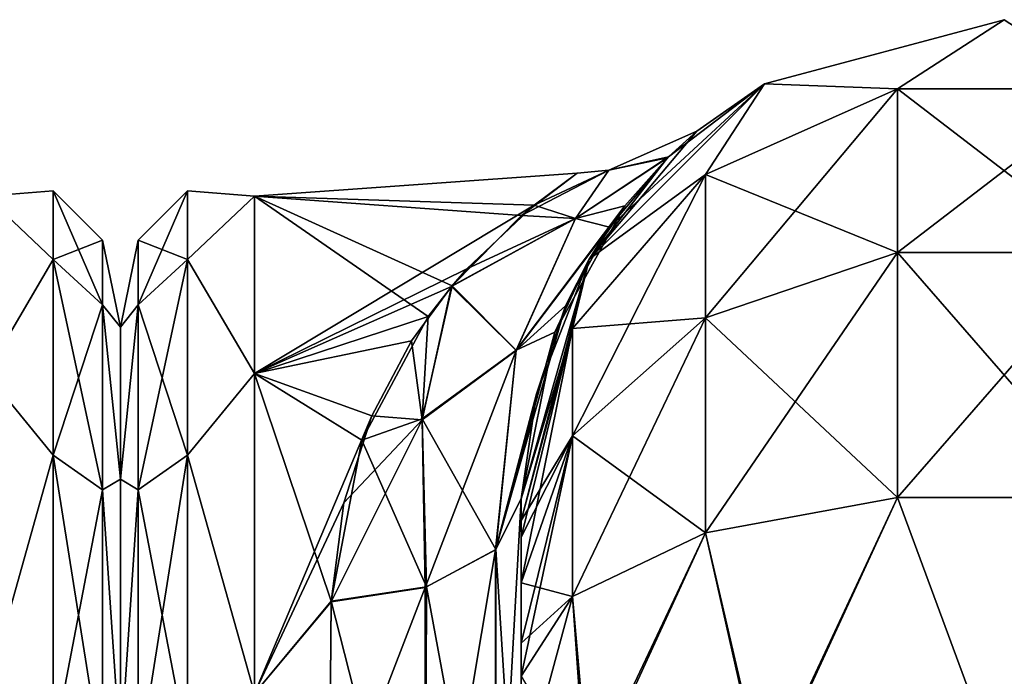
# Model space of a CAD drawing. Extents: x -23 to 470, y -1800 to 0.
# Tile 237 of 256: x 365 to 391, y -17 to 0. Entities that reach past the tile are written whole.
import ezdxf

# ---------------------------------------------------------------- set-up
doc = ezdxf.new("R2010")
doc.units = 0
doc.header["$LTSCALE"] = 17.087905
for name, color, linetype in [('411', 7, 'CONTINUOUS'), ('431', 7, 'CONTINUOUS'), ('478', 7, 'CONTINUOUS'), ('482', 7, 'CONTINUOUS'), ('483', 7, 'CONTINUOUS'), ('493', 7, 'CONTINUOUS'), ('494', 7, 'CONTINUOUS'), ('497', 7, 'CONTINUOUS'), ('524', 7, 'CONTINUOUS'), ('525', 7, 'CONTINUOUS'), ('526', 7, 'CONTINUOUS'), ('537', 7, 'CONTINUOUS')]:
    doc.layers.add(name, color=color, linetype=linetype)

msp = doc.modelspace()

# ---------------------------------------------------------------- linework, layer by layer
at = {"layer": '411', "linetype": 'CONTINUOUS'}
for points in [[(368, -8.022, 4.581), (368, -11.991, 12.803), (368, -47.978, 4.582), (368, -8.022, 4.581)], [(368, -8.022, -4.582), (368, -8.022, 4.581), (368, -47.978, -4.581), (368, -8.022, -4.582)], [(368, -47.978, -4.581), (368, -8.022, 4.581), (368, -47.978, 4.582), (368, -47.978, -4.581)], [(368, -11.991, -12.803), (368, -8.022, -4.582), (368, -44.009, -12.803), (368, -11.991, -12.803)], [(368, -44.009, -12.803), (368, -8.022, -4.582), (368, -47.978, -4.581), (368, -44.009, -12.803)], [(368, -11.991, 12.803), (368, -19.174, 18.494), (368, -44.009, 12.803), (368, -11.991, 12.803)], [(368, -47.978, 4.582), (368, -11.991, 12.803), (368, -44.009, 12.803), (368, -47.978, 4.582)], [(368, -19.173, -18.494), (368, -11.991, -12.803), (368, -36.826, -18.494), (368, -19.173, -18.494)], [(368, -36.826, -18.494), (368, -11.991, -12.803), (368, -44.009, -12.803), (368, -36.826, -18.494)]]:
    msp.add_3dface(points, dxfattribs=at)
at = {"layer": '431', "linetype": 'CONTINUOUS'}
for points in [[(364.5, -4.602, -5.341), (364.5, -4.602, 5.34), (366.25, -4.469, 0), (364.5, -4.602, -5.341)], [(364.5, -4.602, -5.341), (366.25, -4.469, 0), (366.25, -6.26, -9.005), (364.5, -4.602, -5.341)], [(364.5, -4.602, 5.34), (366.25, -6.26, 9.005), (366.25, -4.469, 0), (364.5, -4.602, 5.34)], [(364.5, -9.236, -14.964), (364.5, -4.602, -5.341), (366.25, -6.26, -9.005), (364.5, -9.236, -14.964)], [(364.5, -4.602, 5.34), (364.5, -9.236, 14.964), (366.25, -6.26, 9.005), (364.5, -4.602, 5.34)], [(367.532, -5.752, 0), (367.532, -7.445, -8.514), (366.25, -4.469, 0), (367.532, -5.752, 0)], [(366.25, -6.26, 9.005), (367.532, -5.752, 0), (366.25, -4.469, 0), (366.25, -6.26, 9.005)], [(366.25, -4.469, 0), (367.532, -7.445, -8.514), (366.25, -6.26, -9.005), (366.25, -4.469, 0)], [(367.532, -7.445, 8.514), (367.532, -5.752, 0), (366.25, -6.26, 9.005), (367.532, -7.445, 8.514)], [(368, -8.022, 4.581), (368, -8.022, -4.582), (367.532, -5.752, 0), (368, -8.022, 4.581)], [(367.532, -7.445, 8.514), (368, -8.022, 4.581), (367.532, -5.752, 0), (367.532, -7.445, 8.514)], [(367.532, -5.752, 0), (368, -8.022, -4.582), (367.532, -7.445, -8.514), (367.532, -5.752, 0)], [(364.5, -9.236, -14.964), (366.25, -6.26, -9.005), (366.25, -11.361, -16.639), (364.5, -9.236, -14.964)], [(364.5, -9.236, 14.964), (366.25, -11.361, 16.639), (366.25, -6.26, 9.005), (364.5, -9.236, 14.964)], [(366.25, -11.361, 16.639), (367.532, -7.445, 8.514), (366.25, -6.26, 9.005), (366.25, -11.361, 16.639)], [(367.532, -7.445, -8.514), (367.532, -12.268, -15.732), (366.25, -6.26, -9.005), (367.532, -7.445, -8.514)], [(366.25, -6.26, -9.005), (367.532, -12.268, -15.732), (366.25, -11.361, -16.639), (366.25, -6.26, -9.005)], [(367.532, -12.268, 15.732), (367.532, -7.445, 8.514), (366.25, -11.361, 16.639), (367.532, -12.268, 15.732)], [(368, -11.991, 12.803), (368, -8.022, 4.581), (367.532, -7.445, 8.514), (368, -11.991, 12.803)], [(367.532, -12.268, 15.732), (368, -11.991, 12.803), (367.532, -7.445, 8.514), (367.532, -12.268, 15.732)], [(368, -8.022, -4.582), (368, -11.991, -12.803), (367.532, -7.445, -8.514), (368, -8.022, -4.582)], [(367.532, -7.445, -8.514), (368, -11.991, -12.803), (367.532, -12.268, -15.732), (367.532, -7.445, -8.514)], [(364.5, -17.587, -21.623), (364.5, -9.236, -14.964), (366.25, -11.361, -16.639), (364.5, -17.587, -21.623)], [(364.5, -9.236, 14.964), (364.5, -17.587, 21.623), (366.25, -11.361, 16.639), (364.5, -9.236, 14.964)], [(364.5, -17.587, -21.623), (366.25, -11.361, -16.639), (366.25, -18.995, -21.74), (364.5, -17.587, -21.623)], [(364.5, -17.587, 21.623), (366.25, -18.995, 21.74), (366.25, -11.361, 16.639), (364.5, -17.587, 21.623)], [(366.25, -18.995, 21.74), (367.532, -12.268, 15.732), (366.25, -11.361, 16.639), (366.25, -18.995, 21.74)], [(367.532, -12.268, -15.732), (367.532, -19.486, -20.555), (366.25, -11.361, -16.639), (367.532, -12.268, -15.732)], [(366.25, -11.361, -16.639), (367.532, -19.486, -20.555), (366.25, -18.995, -21.74), (366.25, -11.361, -16.639)], [(368, -19.174, 18.494), (368, -11.991, 12.803), (367.532, -12.268, 15.732), (368, -19.174, 18.494)], [(368, -11.991, -12.803), (368, -19.173, -18.494), (367.532, -12.268, -15.732), (368, -11.991, -12.803)], [(367.532, -19.486, 20.555), (367.532, -12.268, 15.732), (366.25, -18.995, 21.74), (367.532, -19.486, 20.555)], [(367.532, -19.486, 20.555), (368, -19.174, 18.494), (367.532, -12.268, 15.732), (367.532, -19.486, 20.555)], [(367.532, -12.268, -15.732), (368, -19.173, -18.494), (367.532, -19.486, -20.555), (367.532, -12.268, -15.732)]]:
    msp.add_3dface(points, dxfattribs=at)
at = {"layer": '478', "linetype": 'CONTINUOUS'}
for points in [[(378.45, -51.871, -45.579), (378.45, -51.872, -36.417), (378.45, -12.5, -95), (378.45, -51.871, -45.579)], [(378.45, -12.5, -95), (378.45, -51.872, -36.417), (378.45, -24.269, -28.753), (378.45, -12.5, -95)], [(378.45, -55.839, -53.801), (378.45, -51.871, -45.579), (378.45, -12.5, -95), (378.45, -55.839, -53.801)], [(378.45, -63.019, -59.492), (378.45, -55.839, -53.801), (378.45, -12.5, -95), (378.45, -63.019, -59.492)], [(378.45, -63.023, -63.507), (378.45, -63.019, -59.492), (378.45, -12.5, -95), (378.45, -63.023, -63.507)], [(378.45, -55.842, -69.196), (378.45, -63.023, -63.507), (378.45, -12.5, -95), (378.45, -55.842, -69.196)], [(378.45, -51.872, -77.417), (378.45, -55.842, -69.196), (378.45, -12.5, -95), (378.45, -51.872, -77.417)], [(378.45, -51.871, -86.579), (378.45, -51.872, -77.417), (378.45, -12.5, -95), (378.45, -51.871, -86.579)], [(378.45, -55.839, -94.801), (378.45, -51.871, -86.579), (378.45, -12.5, -95), (378.45, -55.839, -94.801)], [(378.45, -13.067, -97.86), (378.45, -55.839, -94.801), (378.45, -12.5, -95), (378.45, -13.067, -97.86)], [(378.45, -12.5, -24.51), (378.45, -12.5, -95), (378.45, -24.269, -28.753), (378.45, -12.5, -24.51)], [(378.45, -12.5, 95), (378.45, -12.5, 24.51), (378.45, -55.842, 94.804), (378.45, -12.5, 95)], [(378.45, -55.842, 94.804), (378.45, -12.5, 24.51), (378.45, -51.872, 86.583), (378.45, -55.842, 94.804)], [(378.45, -51.872, 86.583), (378.45, -12.5, 24.51), (378.45, -51.871, 77.421), (378.45, -51.872, 86.583)], [(378.45, -51.871, 77.421), (378.45, -12.5, 24.51), (378.45, -55.839, 69.199), (378.45, -51.871, 77.421)], [(378.45, -55.839, 69.199), (378.45, -12.5, 24.51), (378.45, -63.019, 63.508), (378.45, -55.839, 69.199)], [(378.45, -63.019, 63.508), (378.45, -12.5, 24.51), (378.45, -63.023, 59.493), (378.45, -63.019, 63.508)], [(378.45, -63.023, 59.493), (378.45, -12.5, 24.51), (378.45, -55.842, 53.804), (378.45, -63.023, 59.493)], [(378.45, -55.842, 53.804), (378.45, -12.5, 24.51), (378.45, -51.872, 45.583), (378.45, -55.842, 53.804)], [(378.45, -51.872, 45.583), (378.45, -12.5, 24.51), (378.45, -24.268, 28.753), (378.45, -51.872, 45.583)], [(378.45, -13.067, 97.86), (378.45, -12.5, 95), (378.45, -63.023, 100.493), (378.45, -13.067, 97.86)], [(378.45, -63.023, 100.493), (378.45, -12.5, 95), (378.45, -55.842, 94.804), (378.45, -63.023, 100.493)], [(378.45, -13.5, -98.734), (378.45, -55.839, -94.801), (378.45, -13.067, -97.86), (378.45, -13.5, -98.734)], [(378.45, -13.5, 98.734), (378.45, -13.067, 97.86), (378.45, -63.023, 100.493), (378.45, -13.5, 98.734)], [(378.45, -14.695, -100.301), (378.45, -55.839, -94.801), (378.45, -13.5, -98.734), (378.45, -14.695, -100.301)], [(378.45, -14.695, 100.301), (378.45, -13.5, 98.734), (378.45, -63.023, 100.493), (378.45, -14.695, 100.301)], [(378.45, -63.019, -100.492), (378.45, -55.839, -94.801), (378.45, -14.695, -100.301), (378.45, -63.019, -100.492)], [(378.45, -16.266, -101.5), (378.45, -63.019, -100.492), (378.45, -14.695, -100.301), (378.45, -16.266, -101.5)], [(378.45, -16.266, 101.5), (378.45, -14.695, 100.301), (378.45, -63.023, 100.493), (378.45, -16.266, 101.5)], [(378.45, -17.135, -101.931), (378.45, -63.019, -100.492), (378.45, -16.266, -101.5), (378.45, -17.135, -101.931)], [(378.45, -17.135, 101.931), (378.45, -16.266, 101.5), (378.45, -71.85, 102.5), (378.45, -17.135, 101.931)], [(378.45, -71.85, 102.5), (378.45, -16.266, 101.5), (378.45, -63.023, 100.493), (378.45, -71.85, 102.5)], [(378.45, -20, -102.5), (378.45, -63.019, -100.492), (378.45, -17.135, -101.931), (378.45, -20, -102.5)]]:
    msp.add_3dface(points, dxfattribs=at)
at = {"layer": '482', "linetype": 'CONTINUOUS'}
for points in [[(368, -8.022, -4.581), (368, -11.991, -12.803), (368, -47.978, -4.582), (368, -8.022, -4.581)], [(368, -8.022, 4.582), (368, -8.022, -4.581), (368, -47.978, 4.581), (368, -8.022, 4.582)], [(368, -47.978, 4.581), (368, -8.022, -4.581), (368, -47.978, -4.582), (368, -47.978, 4.581)], [(368, -11.991, 12.803), (368, -8.022, 4.582), (368, -44.009, 12.803), (368, -11.991, 12.803)], [(368, -44.009, 12.803), (368, -8.022, 4.582), (368, -47.978, 4.581), (368, -44.009, 12.803)], [(368, -11.991, -12.803), (368, -19.174, -18.494), (368, -44.009, -12.803), (368, -11.991, -12.803)], [(368, -47.978, -4.582), (368, -11.991, -12.803), (368, -44.009, -12.803), (368, -47.978, -4.582)], [(368, -19.173, 18.494), (368, -11.991, 12.803), (368, -36.826, 18.494), (368, -19.173, 18.494)], [(368, -36.826, 18.494), (368, -11.991, 12.803), (368, -44.009, 12.803), (368, -36.826, 18.494)]]:
    msp.add_3dface(points, dxfattribs=at)
at = {"layer": '483', "linetype": 'CONTINUOUS'}
for points in [[(371.5, -4.602, -5.34), (371.5, -4.602, 5.341), (379.915, -4.001, 0.16), (371.5, -4.602, -5.34)], [(379.915, -4.001, 0.16), (371.5, -4.602, 5.341), (378.79, -4.839, 6.292), (379.915, -4.001, 0.16)], [(378.463, -5.113, -7.225), (371.5, -4.602, -5.34), (379.915, -4.001, 0.16), (378.463, -5.113, -7.225)], [(371.5, -4.602, 5.341), (371.5, -9.236, 14.964), (378.79, -4.839, 6.292), (371.5, -4.602, 5.341)], [(371.5, -9.236, -14.964), (371.5, -4.602, -5.34), (376.026, -7.748, -12.878), (371.5, -9.236, -14.964)], [(376.026, -7.748, -12.878), (371.5, -4.602, -5.34), (376.649, -6.943, -11.516), (376.026, -7.748, -12.878)], [(376.649, -6.943, -11.516), (371.5, -4.602, -5.34), (378.463, -5.113, -7.225), (376.649, -6.943, -11.516)], [(378.79, -4.839, 6.292), (371.5, -9.236, 14.964), (377.035, -6.499, 10.664), (378.79, -4.839, 6.292)], [(377.035, -6.499, 10.664), (371.5, -9.236, 14.964), (376.634, -6.963, 11.552), (377.035, -6.499, 10.664)], [(376.634, -6.963, 11.552), (371.5, -9.236, 14.964), (375.592, -8.383, 13.827), (376.634, -6.963, 11.552)], [(374.301, -10.969, -16.91), (371.5, -9.236, -14.964), (376.026, -7.748, -12.878), (374.301, -10.969, -16.91)], [(375.592, -8.383, 13.827), (371.5, -9.236, 14.964), (374.554, -10.338, 16.25), (375.592, -8.383, 13.827)], [(371.5, -9.236, 14.964), (371.5, -17.587, 21.623), (374.554, -10.338, 16.25), (371.5, -9.236, 14.964)], [(371.5, -17.587, -21.623), (371.5, -9.236, -14.964), (373.5, -15.178, -20.288), (371.5, -17.587, -21.623)], [(373.5, -15.178, -20.288), (371.5, -9.236, -14.964), (374.301, -10.969, -16.91), (373.5, -15.178, -20.288)], [(374.554, -10.338, 16.25), (371.5, -17.587, 21.623), (373.826, -12.607, 18.414), (374.554, -10.338, 16.25)], [(373.826, -12.607, 18.414), (371.5, -17.587, 21.623), (373.5, -15.19, 20.295), (373.826, -12.607, 18.414)], [(373.447, -21.322, -23.052), (371.5, -17.587, -21.623), (373.5, -15.178, -20.288), (373.447, -21.322, -23.052)], [(373.5, -15.19, 20.295), (371.5, -17.587, 21.623), (373.447, -21.315, 23.05), (373.5, -15.19, 20.295)]]:
    msp.add_3dface(points, dxfattribs=at)
at = {"layer": '493', "linetype": 'CONTINUOUS'}
for points in [[(378.45, -24.268, 28.753), (378.45, -12.5, 24.51), (377.781, -24.566, 26.277), (378.45, -24.268, 28.753)], [(377.781, -24.566, 26.277), (378.45, -12.5, 24.51), (377.781, -13.836, 22.398), (377.781, -24.566, 26.277)], [(375.947, -24.803, 24.46), (377.781, -24.566, 26.277), (377.781, -13.836, 22.398), (375.947, -24.803, 24.46)], [(375.947, -24.803, 24.46), (377.781, -13.836, 22.398), (375.947, -14.815, 20.849), (375.947, -24.803, 24.46)], [(373.5, -15.19, 20.295), (373.447, -21.315, 23.05), (375.947, -14.815, 20.849), (373.5, -15.19, 20.295)], [(375.947, -14.815, 20.849), (373.447, -21.315, 23.05), (375.947, -24.803, 24.46), (375.947, -14.815, 20.849)]]:
    msp.add_3dface(points, dxfattribs=at)
at = {"layer": '494', "linetype": 'CONTINUOUS'}
for points in [[(378.45, -12.5, -24.51), (378.45, -24.269, -28.753), (377.793, -13.825, -22.415), (378.45, -12.5, -24.51)], [(375.985, -14.803, -20.868), (377.793, -13.825, -22.415), (377.781, -24.566, -26.277), (375.985, -14.803, -20.868)], [(377.793, -13.825, -22.415), (378.45, -24.269, -28.753), (377.781, -24.566, -26.277), (377.793, -13.825, -22.415)], [(375.947, -24.803, -24.46), (373.5, -15.178, -20.288), (375.985, -14.803, -20.868), (375.947, -24.803, -24.46)], [(375.947, -24.803, -24.46), (375.985, -14.803, -20.868), (377.781, -24.566, -26.277), (375.947, -24.803, -24.46)], [(373.447, -21.322, -23.052), (373.5, -15.178, -20.288), (375.947, -24.803, -24.46), (373.447, -21.322, -23.052)]]:
    msp.add_3dface(points, dxfattribs=at)
at = {"layer": '497', "linetype": 'CONTINUOUS'}
for points in [[(368.468, -5.752, 0), (368.468, -7.445, 8.514), (369.75, -4.469, 0), (368.468, -5.752, 0)], [(369.75, -6.26, -9.005), (368.468, -5.752, 0), (369.75, -4.469, 0), (369.75, -6.26, -9.005)], [(369.75, -4.469, 0), (368.468, -7.445, 8.514), (369.75, -6.26, 9.005), (369.75, -4.469, 0)], [(371.5, -4.602, 5.341), (371.5, -4.602, -5.34), (369.75, -4.469, 0), (371.5, -4.602, 5.341)], [(371.5, -4.602, 5.341), (369.75, -4.469, 0), (369.75, -6.26, 9.005), (371.5, -4.602, 5.341)], [(371.5, -4.602, -5.34), (369.75, -6.26, -9.005), (369.75, -4.469, 0), (371.5, -4.602, -5.34)], [(371.5, -9.236, 14.964), (371.5, -4.602, 5.341), (369.75, -6.26, 9.005), (371.5, -9.236, 14.964)], [(371.5, -4.602, -5.34), (371.5, -9.236, -14.964), (369.75, -6.26, -9.005), (371.5, -4.602, -5.34)], [(368, -8.022, -4.581), (368, -8.022, 4.582), (368.468, -5.752, 0), (368, -8.022, -4.581)], [(368.468, -7.445, -8.514), (368, -8.022, -4.581), (368.468, -5.752, 0), (368.468, -7.445, -8.514)], [(368.468, -5.752, 0), (368, -8.022, 4.582), (368.468, -7.445, 8.514), (368.468, -5.752, 0)], [(368.468, -7.445, -8.514), (368.468, -5.752, 0), (369.75, -6.26, -9.005), (368.468, -7.445, -8.514)], [(369.75, -11.361, -16.639), (368.468, -7.445, -8.514), (369.75, -6.26, -9.005), (369.75, -11.361, -16.639)], [(368.468, -7.445, 8.514), (368.468, -12.268, 15.732), (369.75, -6.26, 9.005), (368.468, -7.445, 8.514)], [(369.75, -6.26, 9.005), (368.468, -12.268, 15.732), (369.75, -11.361, 16.639), (369.75, -6.26, 9.005)], [(371.5, -9.236, 14.964), (369.75, -6.26, 9.005), (369.75, -11.361, 16.639), (371.5, -9.236, 14.964)], [(371.5, -9.236, -14.964), (369.75, -11.361, -16.639), (369.75, -6.26, -9.005), (371.5, -9.236, -14.964)], [(368, -11.991, -12.803), (368, -8.022, -4.581), (368.468, -7.445, -8.514), (368, -11.991, -12.803)], [(368.468, -12.268, -15.732), (368, -11.991, -12.803), (368.468, -7.445, -8.514), (368.468, -12.268, -15.732)], [(368, -8.022, 4.582), (368, -11.991, 12.803), (368.468, -7.445, 8.514), (368, -8.022, 4.582)], [(368.468, -7.445, 8.514), (368, -11.991, 12.803), (368.468, -12.268, 15.732), (368.468, -7.445, 8.514)], [(368.468, -12.268, -15.732), (368.468, -7.445, -8.514), (369.75, -11.361, -16.639), (368.468, -12.268, -15.732)], [(371.5, -17.587, 21.623), (371.5, -9.236, 14.964), (369.75, -11.361, 16.639), (371.5, -17.587, 21.623)], [(371.5, -9.236, -14.964), (371.5, -17.587, -21.623), (369.75, -11.361, -16.639), (371.5, -9.236, -14.964)], [(369.75, -18.995, -21.74), (368.468, -12.268, -15.732), (369.75, -11.361, -16.639), (369.75, -18.995, -21.74)], [(368.468, -12.268, 15.732), (368.468, -19.486, 20.555), (369.75, -11.361, 16.639), (368.468, -12.268, 15.732)], [(369.75, -11.361, 16.639), (368.468, -19.486, 20.555), (369.75, -18.995, 21.74), (369.75, -11.361, 16.639)], [(371.5, -17.587, 21.623), (369.75, -11.361, 16.639), (369.75, -18.995, 21.74), (371.5, -17.587, 21.623)], [(371.5, -17.587, -21.623), (369.75, -18.995, -21.74), (369.75, -11.361, -16.639), (371.5, -17.587, -21.623)], [(368, -19.174, -18.494), (368, -11.991, -12.803), (368.468, -12.268, -15.732), (368, -19.174, -18.494)], [(368, -11.991, 12.803), (368, -19.173, 18.494), (368.468, -12.268, 15.732), (368, -11.991, 12.803)], [(368.468, -19.486, -20.555), (368, -19.174, -18.494), (368.468, -12.268, -15.732), (368.468, -19.486, -20.555)], [(368.468, -12.268, 15.732), (368, -19.173, 18.494), (368.468, -19.486, 20.555), (368.468, -12.268, 15.732)], [(368.468, -19.486, -20.555), (368.468, -12.268, -15.732), (369.75, -18.995, -21.74), (368.468, -19.486, -20.555)]]:
    msp.add_3dface(points, dxfattribs=at)
at = {"layer": '524', "linetype": 'CONTINUOUS'}
for points in [[(384.8, -1.675, -95), (391.05, 0, -95), (388.268, -1.806, -102.519), (384.8, -1.675, -95)], [(388.268, -1.806, -102.519), (391.05, 0, -95), (393.832, -1.806, -102.519), (388.268, -1.806, -102.519)], [(380.225, -6.25, -95), (384.8, -1.675, -95), (383.256, -4.037, -101.598), (380.225, -6.25, -95)], [(383.256, -4.037, -101.598), (384.8, -1.675, -95), (388.268, -1.806, -102.519), (383.256, -4.037, -101.598)], [(383.256, -4.037, -101.598), (388.268, -1.806, -102.519), (383.256, -7.781, -107.209), (383.256, -4.037, -101.598)], [(388.268, -1.806, -102.519), (388.268, -6.074, -108.915), (383.256, -7.781, -107.209), (388.268, -1.806, -102.519)], [(388.268, -1.806, -102.519), (393.832, -1.806, -102.519), (388.268, -6.074, -108.915), (388.268, -1.806, -102.519)], [(393.832, -1.806, -102.519), (393.832, -6.074, -108.915), (388.268, -6.074, -108.915), (393.832, -1.806, -102.519)], [(379.788, -8.056, -99.936), (380.225, -6.25, -95), (383.256, -4.037, -101.598), (379.788, -8.056, -99.936)], [(379.788, -8.056, -99.936), (383.256, -4.037, -101.598), (379.788, -10.858, -104.135), (379.788, -8.056, -99.936)], [(383.256, -4.037, -101.598), (383.256, -7.781, -107.209), (379.788, -10.858, -104.135), (383.256, -4.037, -101.598)], [(388.268, -12.466, -113.188), (383.256, -13.39, -110.958), (388.268, -6.074, -108.915), (388.268, -12.466, -113.188)], [(388.268, -6.074, -108.915), (383.256, -13.39, -110.958), (383.256, -7.781, -107.209), (388.268, -6.074, -108.915)], [(393.832, -12.466, -113.188), (388.268, -12.466, -113.188), (393.832, -6.074, -108.915), (393.832, -12.466, -113.188)], [(393.832, -6.074, -108.915), (388.268, -12.466, -113.188), (388.268, -6.074, -108.915), (393.832, -6.074, -108.915)], [(378.45, -13.067, -97.86), (378.45, -12.5, -95), (380.225, -6.25, -95), (378.45, -13.067, -97.86)], [(378.45, -13.067, -97.86), (380.225, -6.25, -95), (379.788, -8.056, -99.936), (378.45, -13.067, -97.86)], [(383.256, -13.39, -110.958), (379.788, -15.054, -106.94), (383.256, -7.781, -107.209), (383.256, -13.39, -110.958)], [(383.256, -7.781, -107.209), (379.788, -15.054, -106.94), (379.788, -10.858, -104.135), (383.256, -7.781, -107.209)], [(378.45, -14.695, -100.301), (378.45, -13.5, -98.734), (379.788, -8.056, -99.936), (378.45, -14.695, -100.301)], [(378.45, -14.695, -100.301), (379.788, -8.056, -99.936), (379.788, -10.858, -104.135), (378.45, -14.695, -100.301)], [(378.45, -13.5, -98.734), (378.45, -13.067, -97.86), (379.788, -8.056, -99.936), (378.45, -13.5, -98.734)], [(378.45, -17.135, -101.931), (378.45, -16.266, -101.5), (379.788, -10.858, -104.135), (378.45, -17.135, -101.931)], [(379.788, -15.054, -106.94), (378.45, -17.135, -101.931), (379.788, -10.858, -104.135), (379.788, -15.054, -106.94)], [(378.45, -16.266, -101.5), (378.45, -14.695, -100.301), (379.788, -10.858, -104.135), (378.45, -16.266, -101.5)], [(388.268, -12.466, -113.188), (384.797, -20, -113.323), (383.256, -13.39, -110.958), (388.268, -12.466, -113.188)], [(391.05, -20, -115), (384.797, -20, -113.323), (388.268, -12.466, -113.188), (391.05, -20, -115)], [(393.832, -12.466, -113.188), (391.05, -20, -115), (388.268, -12.466, -113.188), (393.832, -12.466, -113.188)], [(397.3, -20, -113.325), (391.05, -20, -115), (393.832, -12.466, -113.188), (397.3, -20, -113.325)], [(383.256, -13.39, -110.958), (380.225, -20, -108.75), (379.788, -15.054, -106.94), (383.256, -13.39, -110.958)], [(384.797, -20, -113.323), (380.225, -20, -108.75), (383.256, -13.39, -110.958), (384.797, -20, -113.323)], [(378.45, -20, -102.5), (378.45, -17.135, -101.931), (379.788, -15.054, -106.94), (378.45, -20, -102.5)], [(380.225, -20, -108.75), (378.45, -20, -102.5), (379.788, -15.054, -106.94), (380.225, -20, -108.75)]]:
    msp.add_3dface(points, dxfattribs=at)
at = {"layer": '525', "linetype": 'CONTINUOUS'}
for points in [[(384.8, -1.675, 95), (391.05, 0, 95), (384.8, -1.675, -95), (384.8, -1.675, 95)], [(391.05, 0, 95), (391.05, 0, -95), (384.8, -1.675, -95), (391.05, 0, 95)], [(380.225, -6.25, 95), (384.8, -1.675, 95), (380.752, -5.415, 13.962), (380.225, -6.25, 95)], [(384.8, -1.675, -95), (380.225, -6.25, -95), (383.028, -2.913, -2.043), (384.8, -1.675, -95)], [(380.752, -5.415, 13.962), (384.8, -1.675, 95), (382.293, -3.58, 7.603), (380.752, -5.415, 13.962)], [(382.293, -3.58, 7.603), (384.8, -1.675, 95), (383.028, -2.913, -2.043), (382.293, -3.58, 7.603)], [(384.8, -1.675, 95), (384.8, -1.675, -95), (383.028, -2.913, -2.043), (384.8, -1.675, 95)], [(383.028, -2.913, -2.043), (380.225, -6.25, -95), (382.27, -3.602, -7.693), (383.028, -2.913, -2.043)], [(382.27, -3.602, -7.693), (380.225, -6.25, -95), (381.158, -4.858, -12.44), (382.27, -3.602, -7.693)], [(381.158, -4.858, -12.44), (380.225, -6.25, -95), (379.33, -8.154, -19.369), (381.158, -4.858, -12.44)], [(379.608, -7.467, 18.239), (380.225, -6.25, 95), (380.752, -5.415, 13.962), (379.608, -7.467, 18.239)], [(380.225, -6.25, -95), (378.45, -12.5, -95), (379.33, -8.154, -19.369), (380.225, -6.25, -95)], [(378.45, -12.5, 24.51), (378.45, -12.5, 95), (380.225, -6.25, 95), (378.45, -12.5, 24.51)], [(378.45, -12.5, 24.51), (380.225, -6.25, 95), (378.854, -9.761, 21.613), (378.45, -12.5, 24.51)], [(378.854, -9.761, 21.613), (380.225, -6.25, 95), (379.608, -7.467, 18.239), (378.854, -9.761, 21.613)], [(378.45, -12.5, -95), (378.45, -12.5, -24.51), (379.33, -8.154, -19.369), (378.45, -12.5, -95)]]:
    msp.add_3dface(points, dxfattribs=at)
at = {"layer": '526', "linetype": 'CONTINUOUS'}
for points in [[(391.05, 0, 95), (384.8, -1.675, 95), (388.268, -1.806, 102.519), (391.05, 0, 95)], [(393.832, -1.806, 102.519), (391.05, 0, 95), (388.268, -1.806, 102.519), (393.832, -1.806, 102.519)], [(384.8, -1.675, 95), (380.225, -6.25, 95), (383.256, -4.037, 101.598), (384.8, -1.675, 95)], [(388.268, -1.806, 102.519), (384.8, -1.675, 95), (383.256, -4.037, 101.598), (388.268, -1.806, 102.519)], [(388.268, -1.806, 102.519), (383.256, -4.037, 101.598), (388.268, -6.074, 108.915), (388.268, -1.806, 102.519)], [(393.832, -1.806, 102.519), (388.268, -1.806, 102.519), (393.832, -6.074, 108.915), (393.832, -1.806, 102.519)], [(393.832, -6.074, 108.915), (388.268, -1.806, 102.519), (388.268, -6.074, 108.915), (393.832, -6.074, 108.915)], [(383.256, -4.037, 101.598), (380.225, -6.25, 95), (379.788, -8.056, 99.936), (383.256, -4.037, 101.598)], [(383.256, -4.037, 101.598), (379.788, -8.056, 99.936), (383.256, -7.781, 107.209), (383.256, -4.037, 101.598)], [(388.268, -6.074, 108.915), (383.256, -4.037, 101.598), (383.256, -7.781, 107.209), (388.268, -6.074, 108.915)], [(388.268, -12.466, 113.188), (388.268, -6.074, 108.915), (383.256, -7.781, 107.209), (388.268, -12.466, 113.188)], [(388.268, -12.466, 113.188), (393.832, -12.466, 113.188), (388.268, -6.074, 108.915), (388.268, -12.466, 113.188)], [(393.832, -12.466, 113.188), (393.832, -6.074, 108.915), (388.268, -6.074, 108.915), (393.832, -12.466, 113.188)], [(380.225, -6.25, 95), (378.45, -12.5, 95), (379.788, -8.056, 99.936), (380.225, -6.25, 95)], [(383.256, -13.39, 110.958), (383.256, -7.781, 107.209), (379.788, -10.858, 104.135), (383.256, -13.39, 110.958)], [(383.256, -7.781, 107.209), (379.788, -8.056, 99.936), (379.788, -10.858, 104.135), (383.256, -7.781, 107.209)], [(383.256, -13.39, 110.958), (388.268, -12.466, 113.188), (383.256, -7.781, 107.209), (383.256, -13.39, 110.958)], [(378.45, -12.5, 95), (378.45, -13.067, 97.86), (379.788, -8.056, 99.936), (378.45, -12.5, 95)], [(379.788, -8.056, 99.936), (378.45, -13.067, 97.86), (379.788, -10.858, 104.135), (379.788, -8.056, 99.936)], [(378.45, -13.067, 97.86), (378.45, -13.5, 98.734), (379.788, -10.858, 104.135), (378.45, -13.067, 97.86)], [(378.45, -13.5, 98.734), (378.45, -14.695, 100.301), (379.788, -10.858, 104.135), (378.45, -13.5, 98.734)], [(378.45, -14.695, 100.301), (379.788, -15.054, 106.94), (379.788, -10.858, 104.135), (378.45, -14.695, 100.301)], [(379.788, -15.054, 106.94), (383.256, -13.39, 110.958), (379.788, -10.858, 104.135), (379.788, -15.054, 106.94)], [(383.256, -13.39, 110.958), (384.747, -20, 113.41), (388.268, -12.466, 113.188), (383.256, -13.39, 110.958)], [(384.747, -20, 113.41), (391.05, -20, 115.1), (388.268, -12.466, 113.188), (384.747, -20, 113.41)], [(388.268, -12.466, 113.188), (391.05, -20, 115.1), (393.832, -12.466, 113.188), (388.268, -12.466, 113.188)], [(393.832, -12.466, 113.188), (391.05, -20, 115.1), (397.35, -20, 113.412), (393.832, -12.466, 113.188)], [(379.788, -15.054, 106.94), (380.138, -20, 108.8), (383.256, -13.39, 110.958), (379.788, -15.054, 106.94)], [(380.138, -20, 108.8), (384.747, -20, 113.41), (383.256, -13.39, 110.958), (380.138, -20, 108.8)], [(378.45, -14.695, 100.301), (378.45, -16.266, 101.5), (379.788, -15.054, 106.94), (378.45, -14.695, 100.301)], [(378.45, -16.266, 101.5), (378.45, -17.135, 101.931), (379.788, -15.054, 106.94), (378.45, -16.266, 101.5)], [(378.45, -17.135, 101.931), (380.138, -20, 108.8), (379.788, -15.054, 106.94), (378.45, -17.135, 101.931)]]:
    msp.add_3dface(points, dxfattribs=at)
at = {"layer": '537', "linetype": 'CONTINUOUS'}
for points in [[(382.293, -3.58, 7.603), (383.028, -2.913, -2.043), (380.741, -3.931, 0.004), (382.293, -3.58, 7.603)], [(383.028, -2.913, -2.043), (382.27, -3.602, -7.693), (380.741, -3.931, 0.004), (383.028, -2.913, -2.043)], [(380.752, -5.415, 13.962), (382.293, -3.58, 7.603), (379.867, -5.185, 8.375), (380.752, -5.415, 13.962)], [(379.867, -5.185, 8.375), (382.293, -3.58, 7.603), (380.741, -3.931, 0.004), (379.867, -5.185, 8.375)], [(382.27, -3.602, -7.693), (381.158, -4.858, -12.44), (379.868, -5.184, -8.371), (382.27, -3.602, -7.693)], [(380.741, -3.931, 0.004), (382.27, -3.602, -7.693), (379.868, -5.184, -8.371), (380.741, -3.931, 0.004)], [(378.463, -5.113, -7.225), (379.915, -4.001, 0.16), (380.741, -3.931, 0.004), (378.463, -5.113, -7.225)], [(378.463, -5.113, -7.225), (380.741, -3.931, 0.004), (379.868, -5.184, -8.371), (378.463, -5.113, -7.225)], [(379.915, -4.001, 0.16), (378.79, -4.839, 6.292), (380.741, -3.931, 0.004), (379.915, -4.001, 0.16)], [(378.79, -4.839, 6.292), (379.867, -5.185, 8.375), (380.741, -3.931, 0.004), (378.79, -4.839, 6.292)], [(378.79, -4.839, 6.292), (377.035, -6.499, 10.664), (379.867, -5.185, 8.375), (378.79, -4.839, 6.292)], [(381.158, -4.858, -12.44), (379.33, -8.154, -19.369), (378.32, -8.627, -16.127), (381.158, -4.858, -12.44)], [(379.868, -5.184, -8.371), (381.158, -4.858, -12.44), (378.32, -8.627, -16.127), (379.868, -5.184, -8.371)], [(376.649, -6.943, -11.516), (378.463, -5.113, -7.225), (379.868, -5.184, -8.371), (376.649, -6.943, -11.516)], [(377.035, -6.499, 10.664), (376.634, -6.963, 11.552), (379.867, -5.185, 8.375), (377.035, -6.499, 10.664)], [(376.634, -6.963, 11.552), (378.32, -8.629, 16.129), (379.867, -5.185, 8.375), (376.634, -6.963, 11.552)], [(376.649, -6.943, -11.516), (379.868, -5.184, -8.371), (378.32, -8.627, -16.127), (376.649, -6.943, -11.516)], [(378.32, -8.629, 16.129), (380.752, -5.415, 13.962), (379.867, -5.185, 8.375), (378.32, -8.629, 16.129)], [(379.608, -7.467, 18.239), (380.752, -5.415, 13.962), (378.32, -8.629, 16.129), (379.608, -7.467, 18.239)], [(376.634, -6.963, 11.552), (375.592, -8.383, 13.827), (375.871, -10.442, 16.644), (376.634, -6.963, 11.552)], [(378.32, -8.629, 16.129), (376.634, -6.963, 11.552), (375.871, -10.442, 16.644), (378.32, -8.629, 16.129)], [(376.026, -7.748, -12.878), (376.649, -6.943, -11.516), (375.874, -10.413, -16.607), (376.026, -7.748, -12.878)], [(376.649, -6.943, -11.516), (378.32, -8.627, -16.127), (375.874, -10.413, -16.607), (376.649, -6.943, -11.516)], [(378.854, -9.761, 21.613), (379.608, -7.467, 18.239), (377.781, -13.836, 22.398), (378.854, -9.761, 21.613)], [(377.781, -13.836, 22.398), (379.608, -7.467, 18.239), (378.32, -8.629, 16.129), (377.781, -13.836, 22.398)], [(374.301, -10.969, -16.91), (376.026, -7.748, -12.878), (375.874, -10.413, -16.607), (374.301, -10.969, -16.91)], [(379.33, -8.154, -19.369), (378.45, -12.5, -24.51), (377.793, -13.825, -22.415), (379.33, -8.154, -19.369)], [(379.33, -8.154, -19.369), (377.793, -13.825, -22.415), (378.32, -8.627, -16.127), (379.33, -8.154, -19.369)], [(375.592, -8.383, 13.827), (374.554, -10.338, 16.25), (375.871, -10.442, 16.644), (375.592, -8.383, 13.827)], [(375.947, -14.815, 20.849), (378.32, -8.629, 16.129), (375.871, -10.442, 16.644), (375.947, -14.815, 20.849)], [(378.32, -8.627, -16.127), (377.793, -13.825, -22.415), (375.874, -10.413, -16.607), (378.32, -8.627, -16.127)], [(375.947, -14.815, 20.849), (377.781, -13.836, 22.398), (378.32, -8.629, 16.129), (375.947, -14.815, 20.849)], [(378.45, -12.5, 24.51), (378.854, -9.761, 21.613), (377.781, -13.836, 22.398), (378.45, -12.5, 24.51)], [(373.826, -12.607, 18.414), (373.5, -15.19, 20.295), (375.871, -10.442, 16.644), (373.826, -12.607, 18.414)], [(373.5, -15.19, 20.295), (375.947, -14.815, 20.849), (375.871, -10.442, 16.644), (373.5, -15.19, 20.295)], [(374.554, -10.338, 16.25), (373.826, -12.607, 18.414), (375.871, -10.442, 16.644), (374.554, -10.338, 16.25)], [(375.985, -14.803, -20.868), (374.301, -10.969, -16.91), (375.874, -10.413, -16.607), (375.985, -14.803, -20.868)], [(377.793, -13.825, -22.415), (375.985, -14.803, -20.868), (375.874, -10.413, -16.607), (377.793, -13.825, -22.415)], [(373.5, -15.178, -20.288), (374.301, -10.969, -16.91), (375.985, -14.803, -20.868), (373.5, -15.178, -20.288)]]:
    msp.add_3dface(points, dxfattribs=at)

doc.saveas('drawing.dxf')
